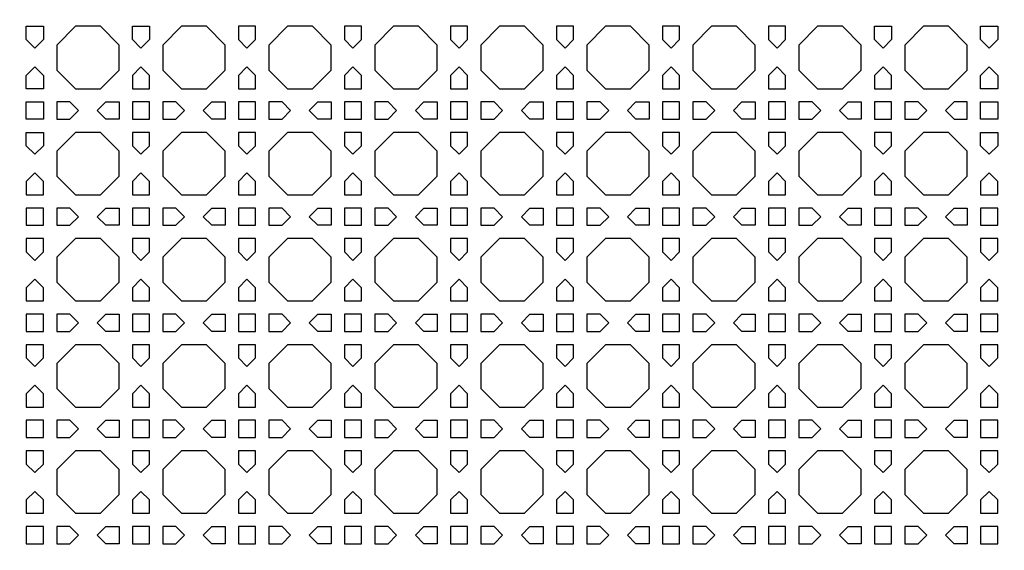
# Model space of a CAD drawing. Header units: millimetres. Extents: x 1204 to 5247, y 17 to 1217.
# Tile 7 of 53: x 2767 to 2990, y 547 to 667. Entities that reach past the tile are written whole.
import ezdxf

# ---------------------------------------------------------------- set-up
doc = ezdxf.new("R2010")
doc.units = ezdxf.units.MM
doc.header["$LTSCALE"] = 50
doc.layers.add('PATTERN', color=252, linetype='Continuous', true_color=0x696969)
doc.layers.add('PERIMETRO', color=7, linetype='Continuous', true_color=0x000000)

msp = doc.modelspace()

# ---------------------------------------------------------------- linework, layer by layer
at = {"layer": 'PATTERN'}
for points in [[(2768.18, 662.93), (2768.18, 665.92), (2772.08, 665.92), (2772.08, 662.93), (2770.13, 660.97)], [(2784.98, 651.78), (2789.22, 656.02), (2789.22, 661.68), (2784.98, 665.92), (2779.32, 665.92), (2775.08, 661.68), (2775.08, 656.02), (2779.32, 651.78)], [(2792.22, 662.93), (2792.22, 665.92), (2796.12, 665.92), (2796.12, 662.93), (2794.17, 660.97)], [(2803.36, 665.92), (2799.12, 661.68), (2799.12, 656.02), (2803.36, 651.78), (2809.02, 651.78), (2813.26, 656.02), (2813.26, 661.68), (2809.02, 665.92)], [(2820.16, 662.93), (2820.16, 665.92), (2816.26, 665.92), (2816.26, 662.93), (2818.21, 660.97)], [(2827.4, 665.92), (2823.16, 661.68), (2823.16, 656.02), (2827.4, 651.78), (2833.06, 651.78), (2837.3, 656.02), (2837.3, 661.68), (2833.06, 665.92)], [(2844.21, 662.93), (2844.21, 665.92), (2840.3, 665.92), (2840.3, 662.93), (2842.25, 660.97)], [(2851.44, 665.92), (2847.21, 661.68), (2847.21, 656.02), (2851.44, 651.78), (2857.11, 651.78), (2861.34, 656.02), (2861.34, 661.68), (2857.11, 665.92)], [(2868.25, 662.93), (2868.25, 665.92), (2864.34, 665.92), (2864.34, 662.93), (2866.3, 660.97)], [(2875.48, 665.92), (2871.25, 661.68), (2871.25, 656.02), (2875.48, 651.78), (2881.15, 651.78), (2885.38, 656.02), (2885.38, 661.68), (2881.15, 665.92)], [(2892.29, 662.93), (2892.29, 665.92), (2888.38, 665.92), (2888.38, 662.93), (2890.34, 660.97)], [(2899.53, 665.92), (2895.29, 661.68), (2895.29, 656.02), (2899.53, 651.78), (2905.19, 651.78), (2909.43, 656.02), (2909.43, 661.68), (2905.19, 665.92)], [(2916.33, 662.93), (2916.33, 665.92), (2912.43, 665.92), (2912.43, 662.93), (2914.38, 660.97)], [(2923.57, 665.92), (2919.33, 661.68), (2919.33, 656.02), (2923.57, 651.78), (2929.23, 651.78), (2933.47, 656.02), (2933.47, 661.68), (2929.23, 665.92)], [(2940.37, 662.93), (2940.37, 665.92), (2936.47, 665.92), (2936.47, 662.93), (2938.42, 660.97)], [(2947.61, 665.92), (2943.37, 661.68), (2943.37, 656.02), (2947.61, 651.78), (2953.27, 651.78), (2957.51, 656.02), (2957.51, 661.68), (2953.27, 665.92)], [(2960.51, 662.93), (2960.51, 665.92), (2964.41, 665.92), (2964.41, 662.93), (2962.46, 660.97)], [(2971.65, 651.78), (2977.31, 651.78), (2981.55, 656.02), (2981.55, 661.68), (2977.31, 665.92), (2971.65, 665.92), (2967.41, 661.68), (2967.41, 656.02)], [(2986.5, 660.97), (2984.55, 662.93), (2984.55, 665.92), (2988.46, 665.92), (2988.46, 662.93)], [(2772.08, 654.78), (2772.08, 651.78), (2768.18, 651.78), (2768.18, 654.78), (2770.13, 656.73)], [(2792.22, 654.78), (2792.22, 651.78), (2796.12, 651.78), (2796.12, 654.78), (2794.17, 656.73)], [(2816.26, 654.78), (2816.26, 651.78), (2820.16, 651.78), (2820.16, 654.78), (2818.21, 656.73)], [(2840.3, 654.78), (2840.3, 651.78), (2844.21, 651.78), (2844.21, 654.78), (2842.25, 656.73)], [(2864.34, 654.78), (2864.34, 651.78), (2868.25, 651.78), (2868.25, 654.78), (2866.3, 656.73)], [(2888.38, 654.78), (2888.38, 651.78), (2892.29, 651.78), (2892.29, 654.78), (2890.34, 656.73)], [(2912.43, 654.78), (2912.43, 651.78), (2916.33, 651.78), (2916.33, 654.78), (2914.38, 656.73)], [(2936.47, 654.78), (2936.47, 651.78), (2940.37, 651.78), (2940.37, 654.78), (2938.42, 656.73)], [(2960.51, 654.78), (2960.51, 651.78), (2964.41, 651.78), (2964.41, 654.78), (2962.46, 656.73)], [(2988.46, 654.78), (2988.46, 651.78), (2984.55, 651.78), (2984.55, 654.78), (2986.5, 656.73)], [(2768.18, 648.78), (2772.08, 648.78), (2772.08, 644.88), (2768.18, 644.88)], [(2778.08, 648.78), (2775.08, 648.78), (2775.08, 644.88), (2778.08, 644.88), (2780.03, 646.83)], [(2786.22, 648.78), (2789.22, 648.78), (2789.22, 644.88), (2786.22, 644.88), (2784.27, 646.83)], [(2796.12, 648.78), (2792.22, 648.78), (2792.22, 644.88), (2796.12, 644.88)], [(2802.12, 648.78), (2799.12, 648.78), (2799.12, 644.88), (2802.12, 644.88), (2804.07, 646.83)], [(2810.27, 648.78), (2813.26, 648.78), (2813.26, 644.88), (2810.27, 644.88), (2808.31, 646.83)], [(2820.16, 648.78), (2816.26, 648.78), (2816.26, 644.88), (2820.16, 644.88)], [(2826.16, 648.78), (2823.16, 648.78), (2823.16, 644.88), (2826.16, 644.88), (2828.11, 646.83)], [(2834.31, 648.78), (2837.3, 648.78), (2837.3, 644.88), (2834.31, 644.88), (2832.35, 646.83)], [(2844.21, 648.78), (2840.3, 648.78), (2840.3, 644.88), (2844.21, 644.88)], [(2850.2, 648.78), (2847.21, 648.78), (2847.21, 644.88), (2850.2, 644.88), (2852.15, 646.83)], [(2858.35, 648.78), (2861.34, 648.78), (2861.34, 644.88), (2858.35, 644.88), (2856.4, 646.83)], [(2868.25, 648.78), (2864.34, 648.78), (2864.34, 644.88), (2868.25, 644.88)], [(2874.24, 648.78), (2871.25, 648.78), (2871.25, 644.88), (2874.24, 644.88), (2876.19, 646.83)], [(2882.39, 648.78), (2885.38, 648.78), (2885.38, 644.88), (2882.39, 644.88), (2880.44, 646.83)], [(2892.29, 648.78), (2888.38, 648.78), (2888.38, 644.88), (2892.29, 644.88)], [(2898.28, 648.78), (2895.29, 648.78), (2895.29, 644.88), (2898.28, 644.88), (2900.24, 646.83)], [(2906.43, 648.78), (2909.43, 648.78), (2909.43, 644.88), (2906.43, 644.88), (2904.48, 646.83)], [(2916.33, 648.78), (2912.43, 648.78), (2912.43, 644.88), (2916.33, 644.88)], [(2922.32, 648.78), (2919.33, 648.78), (2919.33, 644.88), (2922.32, 644.88), (2924.28, 646.83)], [(2930.47, 648.78), (2933.47, 648.78), (2933.47, 644.88), (2930.47, 644.88), (2928.52, 646.83)], [(2940.37, 648.78), (2936.47, 648.78), (2936.47, 644.88), (2940.37, 644.88)], [(2946.37, 648.78), (2943.37, 648.78), (2943.37, 644.88), (2946.37, 644.88), (2948.32, 646.83)], [(2954.52, 648.78), (2957.51, 648.78), (2957.51, 644.88), (2954.52, 644.88), (2952.56, 646.83)], [(2964.41, 648.78), (2960.51, 648.78), (2960.51, 644.88), (2964.41, 644.88)], [(2970.41, 648.78), (2967.41, 648.78), (2967.41, 644.88), (2970.41, 644.88), (2972.36, 646.83)], [(2976.6, 646.83), (2978.56, 644.88), (2981.55, 644.88), (2981.55, 648.78), (2978.56, 648.78)], [(2988.46, 644.88), (2984.55, 644.88), (2984.55, 648.78), (2988.46, 648.78)], [(2768.18, 638.88), (2768.18, 641.88), (2772.08, 641.88), (2772.08, 638.88), (2770.13, 636.93)], [(2779.32, 641.88), (2775.08, 637.64), (2775.08, 631.98), (2779.32, 627.74), (2784.98, 627.74), (2789.22, 631.98), (2789.22, 637.64), (2784.98, 641.88)], [(2796.12, 638.88), (2796.12, 641.88), (2792.22, 641.88), (2792.22, 638.88), (2794.17, 636.93)], [(2803.36, 641.88), (2799.12, 637.64), (2799.12, 631.98), (2803.36, 627.74), (2809.02, 627.74), (2813.26, 631.98), (2813.26, 637.64), (2809.02, 641.88)], [(2820.16, 638.88), (2820.16, 641.88), (2816.26, 641.88), (2816.26, 638.88), (2818.21, 636.93)], [(2827.4, 641.88), (2823.16, 637.64), (2823.16, 631.98), (2827.4, 627.74), (2833.06, 627.74), (2837.3, 631.98), (2837.3, 637.64), (2833.06, 641.88)], [(2844.21, 638.88), (2844.21, 641.88), (2840.3, 641.88), (2840.3, 638.88), (2842.25, 636.93)], [(2851.44, 641.88), (2847.21, 637.64), (2847.21, 631.98), (2851.44, 627.74), (2857.11, 627.74), (2861.34, 631.98), (2861.34, 637.64), (2857.11, 641.88)], [(2868.25, 638.88), (2868.25, 641.88), (2864.34, 641.88), (2864.34, 638.88), (2866.3, 636.93)], [(2875.48, 641.88), (2871.25, 637.64), (2871.25, 631.98), (2875.48, 627.74), (2881.15, 627.74), (2885.38, 631.98), (2885.38, 637.64), (2881.15, 641.88)], [(2892.29, 638.88), (2892.29, 641.88), (2888.38, 641.88), (2888.38, 638.88), (2890.34, 636.93)], [(2899.53, 641.88), (2895.29, 637.64), (2895.29, 631.98), (2899.53, 627.74), (2905.19, 627.74), (2909.43, 631.98), (2909.43, 637.64), (2905.19, 641.88)], [(2916.33, 638.88), (2916.33, 641.88), (2912.43, 641.88), (2912.43, 638.88), (2914.38, 636.93)], [(2923.57, 641.88), (2919.33, 637.64), (2919.33, 631.98), (2923.57, 627.74), (2929.23, 627.74), (2933.47, 631.98), (2933.47, 637.64), (2929.23, 641.88)], [(2940.37, 638.88), (2940.37, 641.88), (2936.47, 641.88), (2936.47, 638.88), (2938.42, 636.93)], [(2947.61, 641.88), (2943.37, 637.64), (2943.37, 631.98), (2947.61, 627.74), (2953.27, 627.74), (2957.51, 631.98), (2957.51, 637.64), (2953.27, 641.88)], [(2964.41, 638.88), (2964.41, 641.88), (2960.51, 641.88), (2960.51, 638.88), (2962.46, 636.93)], [(2971.65, 641.88), (2967.41, 637.64), (2967.41, 631.98), (2971.65, 627.74), (2977.31, 627.74), (2981.55, 631.98), (2981.55, 637.64), (2977.31, 641.88)], [(2984.55, 638.88), (2984.55, 641.88), (2988.46, 641.88), (2988.46, 638.88), (2986.5, 636.93)], [(2768.18, 630.73), (2768.18, 627.74), (2772.08, 627.74), (2772.08, 630.73), (2770.13, 632.69)], [(2792.22, 630.73), (2792.22, 627.74), (2796.12, 627.74), (2796.12, 630.73), (2794.17, 632.69)], [(2816.26, 630.73), (2816.26, 627.74), (2820.16, 627.74), (2820.16, 630.73), (2818.21, 632.69)], [(2840.3, 630.73), (2840.3, 627.74), (2844.21, 627.74), (2844.21, 630.73), (2842.25, 632.69)], [(2864.34, 630.73), (2864.34, 627.74), (2868.25, 627.74), (2868.25, 630.73), (2866.3, 632.69)], [(2888.38, 630.73), (2888.38, 627.74), (2892.29, 627.74), (2892.29, 630.73), (2890.34, 632.69)], [(2912.43, 630.73), (2912.43, 627.74), (2916.33, 627.74), (2916.33, 630.73), (2914.38, 632.69)], [(2936.47, 630.73), (2936.47, 627.74), (2940.37, 627.74), (2940.37, 630.73), (2938.42, 632.69)], [(2960.51, 630.73), (2960.51, 627.74), (2964.41, 627.74), (2964.41, 630.73), (2962.46, 632.69)], [(2984.55, 630.73), (2984.55, 627.74), (2988.46, 627.74), (2988.46, 630.73), (2986.5, 632.69)], [(2772.08, 624.74), (2768.18, 624.74), (2768.18, 620.84), (2772.08, 620.84)], [(2778.08, 624.74), (2775.08, 624.74), (2775.08, 620.84), (2778.08, 620.84), (2780.03, 622.79)], [(2786.22, 624.74), (2789.22, 624.74), (2789.22, 620.84), (2786.22, 620.84), (2784.27, 622.79)], [(2796.12, 624.74), (2792.22, 624.74), (2792.22, 620.84), (2796.12, 620.84)], [(2802.12, 624.74), (2799.12, 624.74), (2799.12, 620.84), (2802.12, 620.84), (2804.07, 622.79)], [(2810.27, 624.74), (2813.26, 624.74), (2813.26, 620.84), (2810.27, 620.84), (2808.31, 622.79)], [(2820.16, 624.74), (2816.26, 624.74), (2816.26, 620.84), (2820.16, 620.84)], [(2826.16, 624.74), (2823.16, 624.74), (2823.16, 620.84), (2826.16, 620.84), (2828.11, 622.79)], [(2834.31, 624.74), (2837.3, 624.74), (2837.3, 620.84), (2834.31, 620.84), (2832.35, 622.79)], [(2844.21, 624.74), (2840.3, 624.74), (2840.3, 620.84), (2844.21, 620.84)], [(2850.2, 624.74), (2847.21, 624.74), (2847.21, 620.84), (2850.2, 620.84), (2852.15, 622.79)], [(2858.35, 624.74), (2861.34, 624.74), (2861.34, 620.84), (2858.35, 620.84), (2856.4, 622.79)], [(2868.25, 624.74), (2864.34, 624.74), (2864.34, 620.84), (2868.25, 620.84)], [(2874.24, 624.74), (2871.25, 624.74), (2871.25, 620.84), (2874.24, 620.84), (2876.19, 622.79)], [(2882.39, 624.74), (2885.38, 624.74), (2885.38, 620.84), (2882.39, 620.84), (2880.44, 622.79)], [(2892.29, 624.74), (2888.38, 624.74), (2888.38, 620.84), (2892.29, 620.84)], [(2898.28, 624.74), (2895.29, 624.74), (2895.29, 620.84), (2898.28, 620.84), (2900.24, 622.79)], [(2906.43, 624.74), (2909.43, 624.74), (2909.43, 620.84), (2906.43, 620.84), (2904.48, 622.79)], [(2916.33, 624.74), (2912.43, 624.74), (2912.43, 620.84), (2916.33, 620.84)], [(2922.32, 624.74), (2919.33, 624.74), (2919.33, 620.84), (2922.32, 620.84), (2924.28, 622.79)], [(2930.47, 624.74), (2933.47, 624.74), (2933.47, 620.84), (2930.47, 620.84), (2928.52, 622.79)], [(2940.37, 624.74), (2936.47, 624.74), (2936.47, 620.84), (2940.37, 620.84)], [(2946.37, 624.74), (2943.37, 624.74), (2943.37, 620.84), (2946.37, 620.84), (2948.32, 622.79)], [(2954.52, 624.74), (2957.51, 624.74), (2957.51, 620.84), (2954.52, 620.84), (2952.56, 622.79)], [(2964.41, 624.74), (2960.51, 624.74), (2960.51, 620.84), (2964.41, 620.84)], [(2970.41, 624.74), (2967.41, 624.74), (2967.41, 620.84), (2970.41, 620.84), (2972.36, 622.79)], [(2978.56, 624.74), (2981.55, 624.74), (2981.55, 620.84), (2978.56, 620.84), (2976.6, 622.79)], [(2988.46, 624.74), (2984.55, 624.74), (2984.55, 620.84), (2988.46, 620.84)], [(2772.08, 614.84), (2772.08, 617.84), (2768.18, 617.84), (2768.18, 614.84), (2770.13, 612.89)], [(2779.32, 617.84), (2775.08, 613.6), (2775.08, 607.94), (2779.32, 603.7), (2784.98, 603.7), (2789.22, 607.94), (2789.22, 613.6), (2784.98, 617.84)], [(2796.12, 614.84), (2796.12, 617.84), (2792.22, 617.84), (2792.22, 614.84), (2794.17, 612.89)], [(2803.36, 617.84), (2799.12, 613.6), (2799.12, 607.94), (2803.36, 603.7), (2809.02, 603.7), (2813.26, 607.94), (2813.26, 613.6), (2809.02, 617.84)], [(2820.16, 614.84), (2820.16, 617.84), (2816.26, 617.84), (2816.26, 614.84), (2818.21, 612.89)], [(2827.4, 617.84), (2823.16, 613.6), (2823.16, 607.94), (2827.4, 603.7), (2833.06, 603.7), (2837.3, 607.94), (2837.3, 613.6), (2833.06, 617.84)], [(2844.21, 614.84), (2844.21, 617.84), (2840.3, 617.84), (2840.3, 614.84), (2842.25, 612.89)], [(2851.44, 617.84), (2847.21, 613.6), (2847.21, 607.94), (2851.44, 603.7), (2857.11, 603.7), (2861.34, 607.94), (2861.34, 613.6), (2857.11, 617.84)], [(2868.25, 614.84), (2868.25, 617.84), (2864.34, 617.84), (2864.34, 614.84), (2866.3, 612.89)], [(2875.48, 617.84), (2871.25, 613.6), (2871.25, 607.94), (2875.48, 603.7), (2881.15, 603.7), (2885.38, 607.94), (2885.38, 613.6), (2881.15, 617.84)], [(2892.29, 614.84), (2892.29, 617.84), (2888.38, 617.84), (2888.38, 614.84), (2890.34, 612.89)], [(2899.53, 617.84), (2895.29, 613.6), (2895.29, 607.94), (2899.53, 603.7), (2905.19, 603.7), (2909.43, 607.94), (2909.43, 613.6), (2905.19, 617.84)], [(2916.33, 614.84), (2916.33, 617.84), (2912.43, 617.84), (2912.43, 614.84), (2914.38, 612.89)], [(2923.57, 617.84), (2919.33, 613.6), (2919.33, 607.94), (2923.57, 603.7), (2929.23, 603.7), (2933.47, 607.94), (2933.47, 613.6), (2929.23, 617.84)], [(2940.37, 614.84), (2940.37, 617.84), (2936.47, 617.84), (2936.47, 614.84), (2938.42, 612.89)], [(2947.61, 617.84), (2943.37, 613.6), (2943.37, 607.94), (2947.61, 603.7), (2953.27, 603.7), (2957.51, 607.94), (2957.51, 613.6), (2953.27, 617.84)], [(2964.41, 614.84), (2964.41, 617.84), (2960.51, 617.84), (2960.51, 614.84), (2962.46, 612.89)], [(2971.65, 617.84), (2967.41, 613.6), (2967.41, 607.94), (2971.65, 603.7), (2977.31, 603.7), (2981.55, 607.94), (2981.55, 613.6), (2977.31, 617.84)], [(2988.46, 614.84), (2988.46, 617.84), (2984.55, 617.84), (2984.55, 614.84), (2986.5, 612.89)], [(2768.18, 606.69), (2768.18, 603.7), (2772.08, 603.7), (2772.08, 606.69), (2770.13, 608.65)], [(2792.22, 606.69), (2792.22, 603.7), (2796.12, 603.7), (2796.12, 606.69), (2794.17, 608.65)], [(2816.26, 606.69), (2816.26, 603.7), (2820.16, 603.7), (2820.16, 606.69), (2818.21, 608.65)], [(2840.3, 606.69), (2840.3, 603.7), (2844.21, 603.7), (2844.21, 606.69), (2842.25, 608.65)], [(2864.34, 606.69), (2864.34, 603.7), (2868.25, 603.7), (2868.25, 606.69), (2866.3, 608.65)], [(2888.38, 606.69), (2888.38, 603.7), (2892.29, 603.7), (2892.29, 606.69), (2890.34, 608.65)], [(2912.43, 606.69), (2912.43, 603.7), (2916.33, 603.7), (2916.33, 606.69), (2914.38, 608.65)], [(2936.47, 606.69), (2936.47, 603.7), (2940.37, 603.7), (2940.37, 606.69), (2938.42, 608.65)], [(2960.51, 606.69), (2960.51, 603.7), (2964.41, 603.7), (2964.41, 606.69), (2962.46, 608.65)], [(2984.55, 606.69), (2984.55, 603.7), (2988.46, 603.7), (2988.46, 606.69), (2986.5, 608.65)], [(2772.08, 600.7), (2768.18, 600.7), (2768.18, 596.79), (2772.08, 596.79)], [(2778.08, 600.7), (2775.08, 600.7), (2775.08, 596.79), (2778.08, 596.79), (2780.03, 598.75)], [(2786.22, 600.7), (2789.22, 600.7), (2789.22, 596.79), (2786.22, 596.79), (2784.27, 598.75)], [(2796.12, 600.7), (2792.22, 600.7), (2792.22, 596.79), (2796.12, 596.79)], [(2802.12, 600.7), (2799.12, 600.7), (2799.12, 596.79), (2802.12, 596.79), (2804.07, 598.75)], [(2810.27, 600.7), (2813.26, 600.7), (2813.26, 596.79), (2810.27, 596.79), (2808.31, 598.75)], [(2820.16, 600.7), (2816.26, 600.7), (2816.26, 596.79), (2820.16, 596.79)], [(2826.16, 600.7), (2823.16, 600.7), (2823.16, 596.79), (2826.16, 596.79), (2828.11, 598.75)], [(2834.31, 600.7), (2837.3, 600.7), (2837.3, 596.79), (2834.31, 596.79), (2832.35, 598.75)], [(2844.21, 600.7), (2840.3, 600.7), (2840.3, 596.79), (2844.21, 596.79)], [(2850.2, 600.7), (2847.21, 600.7), (2847.21, 596.79), (2850.2, 596.79), (2852.15, 598.75)], [(2858.35, 600.7), (2861.34, 600.7), (2861.34, 596.79), (2858.35, 596.79), (2856.4, 598.75)], [(2868.25, 600.7), (2864.34, 600.7), (2864.34, 596.79), (2868.25, 596.79)], [(2874.24, 600.7), (2871.25, 600.7), (2871.25, 596.79), (2874.24, 596.79), (2876.19, 598.75)], [(2882.39, 600.7), (2885.38, 600.7), (2885.38, 596.79), (2882.39, 596.79), (2880.44, 598.75)], [(2892.29, 600.7), (2888.38, 600.7), (2888.38, 596.79), (2892.29, 596.79)], [(2898.28, 600.7), (2895.29, 600.7), (2895.29, 596.79), (2898.28, 596.79), (2900.24, 598.75)], [(2906.43, 600.7), (2909.43, 600.7), (2909.43, 596.79), (2906.43, 596.79), (2904.48, 598.75)], [(2916.33, 600.7), (2912.43, 600.7), (2912.43, 596.79), (2916.33, 596.79)], [(2922.32, 600.7), (2919.33, 600.7), (2919.33, 596.79), (2922.32, 596.79), (2924.28, 598.75)], [(2930.47, 600.7), (2933.47, 600.7), (2933.47, 596.79), (2930.47, 596.79), (2928.52, 598.75)], [(2940.37, 600.7), (2936.47, 600.7), (2936.47, 596.79), (2940.37, 596.79)], [(2946.37, 600.7), (2943.37, 600.7), (2943.37, 596.79), (2946.37, 596.79), (2948.32, 598.75)], [(2954.52, 600.7), (2957.51, 600.7), (2957.51, 596.79), (2954.52, 596.79), (2952.56, 598.75)], [(2964.41, 600.7), (2960.51, 600.7), (2960.51, 596.79), (2964.41, 596.79)], [(2970.41, 600.7), (2967.41, 600.7), (2967.41, 596.79), (2970.41, 596.79), (2972.36, 598.75)], [(2978.56, 600.7), (2981.55, 600.7), (2981.55, 596.79), (2978.56, 596.79), (2976.6, 598.75)], [(2988.46, 600.7), (2984.55, 600.7), (2984.55, 596.79), (2988.46, 596.79)], [(2772.08, 590.8), (2772.08, 593.79), (2768.18, 593.79), (2768.18, 590.8), (2770.13, 588.85)], [(2779.32, 593.79), (2775.08, 589.56), (2775.08, 583.89), (2779.32, 579.66), (2784.98, 579.66), (2789.22, 583.89), (2789.22, 589.56), (2784.98, 593.79)], [(2796.12, 590.8), (2796.12, 593.79), (2792.22, 593.79), (2792.22, 590.8), (2794.17, 588.85)], [(2803.36, 593.79), (2799.12, 589.56), (2799.12, 583.89), (2803.36, 579.66), (2809.02, 579.66), (2813.26, 583.89), (2813.26, 589.56), (2809.02, 593.79)], [(2820.16, 590.8), (2820.16, 593.79), (2816.26, 593.79), (2816.26, 590.8), (2818.21, 588.85)], [(2827.4, 593.79), (2823.16, 589.56), (2823.16, 583.89), (2827.4, 579.66), (2833.06, 579.66), (2837.3, 583.89), (2837.3, 589.56), (2833.06, 593.79)], [(2844.21, 590.8), (2844.21, 593.79), (2840.3, 593.79), (2840.3, 590.8), (2842.25, 588.85)], [(2851.44, 593.79), (2847.21, 589.56), (2847.21, 583.89), (2851.44, 579.66), (2857.11, 579.66), (2861.34, 583.89), (2861.34, 589.56), (2857.11, 593.79)], [(2868.25, 590.8), (2868.25, 593.79), (2864.34, 593.79), (2864.34, 590.8), (2866.3, 588.85)], [(2875.48, 593.79), (2871.25, 589.56), (2871.25, 583.89), (2875.48, 579.66), (2881.15, 579.66), (2885.38, 583.89), (2885.38, 589.56), (2881.15, 593.79)], [(2892.29, 590.8), (2892.29, 593.79), (2888.38, 593.79), (2888.38, 590.8), (2890.34, 588.85)], [(2899.53, 593.79), (2895.29, 589.56), (2895.29, 583.89), (2899.53, 579.66), (2905.19, 579.66), (2909.43, 583.89), (2909.43, 589.56), (2905.19, 593.79)], [(2916.33, 590.8), (2916.33, 593.79), (2912.43, 593.79), (2912.43, 590.8), (2914.38, 588.85)], [(2923.57, 593.79), (2919.33, 589.56), (2919.33, 583.89), (2923.57, 579.66), (2929.23, 579.66), (2933.47, 583.89), (2933.47, 589.56), (2929.23, 593.79)], [(2940.37, 590.8), (2940.37, 593.79), (2936.47, 593.79), (2936.47, 590.8), (2938.42, 588.85)], [(2947.61, 593.79), (2943.37, 589.56), (2943.37, 583.89), (2947.61, 579.66), (2953.27, 579.66), (2957.51, 583.89), (2957.51, 589.56), (2953.27, 593.79)], [(2964.41, 590.8), (2964.41, 593.79), (2960.51, 593.79), (2960.51, 590.8), (2962.46, 588.85)], [(2971.65, 593.79), (2967.41, 589.56), (2967.41, 583.89), (2971.65, 579.66), (2977.31, 579.66), (2981.55, 583.89), (2981.55, 589.56), (2977.31, 593.79)], [(2988.46, 590.8), (2988.46, 593.79), (2984.55, 593.79), (2984.55, 590.8), (2986.5, 588.85)], [(2768.18, 582.65), (2768.18, 579.66), (2772.08, 579.66), (2772.08, 582.65), (2770.13, 584.6)], [(2792.22, 582.65), (2792.22, 579.66), (2796.12, 579.66), (2796.12, 582.65), (2794.17, 584.6)], [(2816.26, 582.65), (2816.26, 579.66), (2820.16, 579.66), (2820.16, 582.65), (2818.21, 584.6)], [(2840.3, 582.65), (2840.3, 579.66), (2844.21, 579.66), (2844.21, 582.65), (2842.25, 584.6)], [(2864.34, 582.65), (2864.34, 579.66), (2868.25, 579.66), (2868.25, 582.65), (2866.3, 584.6)], [(2888.38, 582.65), (2888.38, 579.66), (2892.29, 579.66), (2892.29, 582.65), (2890.34, 584.6)], [(2912.43, 582.65), (2912.43, 579.66), (2916.33, 579.66), (2916.33, 582.65), (2914.38, 584.6)], [(2936.47, 582.65), (2936.47, 579.66), (2940.37, 579.66), (2940.37, 582.65), (2938.42, 584.6)], [(2960.51, 582.65), (2960.51, 579.66), (2964.41, 579.66), (2964.41, 582.65), (2962.46, 584.6)], [(2984.55, 582.65), (2984.55, 579.66), (2988.46, 579.66), (2988.46, 582.65), (2986.5, 584.6)], [(2772.08, 576.66), (2768.18, 576.66), (2768.18, 572.75), (2772.08, 572.75)], [(2778.08, 576.66), (2775.08, 576.66), (2775.08, 572.75), (2778.08, 572.75), (2780.03, 574.71)], [(2786.22, 576.66), (2789.22, 576.66), (2789.22, 572.75), (2786.22, 572.75), (2784.27, 574.71)], [(2796.12, 576.66), (2792.22, 576.66), (2792.22, 572.75), (2796.12, 572.75)], [(2802.12, 576.66), (2799.12, 576.66), (2799.12, 572.75), (2802.12, 572.75), (2804.07, 574.71)], [(2810.27, 576.66), (2813.26, 576.66), (2813.26, 572.75), (2810.27, 572.75), (2808.31, 574.71)], [(2820.16, 576.66), (2816.26, 576.66), (2816.26, 572.75), (2820.16, 572.75)], [(2826.16, 576.66), (2823.16, 576.66), (2823.16, 572.75), (2826.16, 572.75), (2828.11, 574.71)], [(2834.31, 576.66), (2837.3, 576.66), (2837.3, 572.75), (2834.31, 572.75), (2832.35, 574.71)], [(2844.21, 576.66), (2840.3, 576.66), (2840.3, 572.75), (2844.21, 572.75)], [(2850.2, 576.66), (2847.21, 576.66), (2847.21, 572.75), (2850.2, 572.75), (2852.15, 574.71)], [(2858.35, 576.66), (2861.34, 576.66), (2861.34, 572.75), (2858.35, 572.75), (2856.4, 574.71)], [(2868.25, 576.66), (2864.34, 576.66), (2864.34, 572.75), (2868.25, 572.75)], [(2874.24, 576.66), (2871.25, 576.66), (2871.25, 572.75), (2874.24, 572.75), (2876.19, 574.71)], [(2882.39, 576.66), (2885.38, 576.66), (2885.38, 572.75), (2882.39, 572.75), (2880.44, 574.71)], [(2892.29, 576.66), (2888.38, 576.66), (2888.38, 572.75), (2892.29, 572.75)], [(2898.28, 576.66), (2895.29, 576.66), (2895.29, 572.75), (2898.28, 572.75), (2900.24, 574.71)], [(2906.43, 576.66), (2909.43, 576.66), (2909.43, 572.75), (2906.43, 572.75), (2904.48, 574.71)], [(2916.33, 576.66), (2912.43, 576.66), (2912.43, 572.75), (2916.33, 572.75)], [(2922.32, 576.66), (2919.33, 576.66), (2919.33, 572.75), (2922.32, 572.75), (2924.28, 574.71)], [(2930.47, 576.66), (2933.47, 576.66), (2933.47, 572.75), (2930.47, 572.75), (2928.52, 574.71)], [(2940.37, 576.66), (2936.47, 576.66), (2936.47, 572.75), (2940.37, 572.75)], [(2946.37, 576.66), (2943.37, 576.66), (2943.37, 572.75), (2946.37, 572.75), (2948.32, 574.71)], [(2954.52, 576.66), (2957.51, 576.66), (2957.51, 572.75), (2954.52, 572.75), (2952.56, 574.71)], [(2964.41, 576.66), (2960.51, 576.66), (2960.51, 572.75), (2964.41, 572.75)], [(2970.41, 576.66), (2967.41, 576.66), (2967.41, 572.75), (2970.41, 572.75), (2972.36, 574.71)], [(2978.56, 576.66), (2981.55, 576.66), (2981.55, 572.75), (2978.56, 572.75), (2976.6, 574.71)], [(2988.46, 576.66), (2984.55, 576.66), (2984.55, 572.75), (2988.46, 572.75)], [(2772.08, 566.76), (2772.08, 569.75), (2768.18, 569.75), (2768.18, 566.76), (2770.13, 564.81)], [(2779.32, 569.75), (2775.08, 565.52), (2775.08, 559.85), (2779.32, 555.62), (2784.98, 555.62), (2789.22, 559.85), (2789.22, 565.52), (2784.98, 569.75)], [(2796.12, 566.76), (2796.12, 569.75), (2792.22, 569.75), (2792.22, 566.76), (2794.17, 564.81)], [(2803.36, 569.75), (2799.12, 565.52), (2799.12, 559.85), (2803.36, 555.62), (2809.02, 555.62), (2813.26, 559.85), (2813.26, 565.52), (2809.02, 569.75)], [(2820.16, 566.76), (2820.16, 569.75), (2816.26, 569.75), (2816.26, 566.76), (2818.21, 564.81)], [(2827.4, 569.75), (2823.16, 565.52), (2823.16, 559.85), (2827.4, 555.62), (2833.06, 555.62), (2837.3, 559.85), (2837.3, 565.52), (2833.06, 569.75)], [(2844.21, 566.76), (2844.21, 569.75), (2840.3, 569.75), (2840.3, 566.76), (2842.25, 564.81)], [(2851.44, 569.75), (2847.21, 565.52), (2847.21, 559.85), (2851.44, 555.62), (2857.11, 555.62), (2861.34, 559.85), (2861.34, 565.52), (2857.11, 569.75)], [(2868.25, 566.76), (2868.25, 569.75), (2864.34, 569.75), (2864.34, 566.76), (2866.3, 564.81)], [(2875.48, 569.75), (2871.25, 565.52), (2871.25, 559.85), (2875.48, 555.62), (2881.15, 555.62), (2885.38, 559.85), (2885.38, 565.52), (2881.15, 569.75)], [(2892.29, 566.76), (2892.29, 569.75), (2888.38, 569.75), (2888.38, 566.76), (2890.34, 564.81)], [(2899.53, 569.75), (2895.29, 565.52), (2895.29, 559.85), (2899.53, 555.62), (2905.19, 555.62), (2909.43, 559.85), (2909.43, 565.52), (2905.19, 569.75)], [(2916.33, 566.76), (2916.33, 569.75), (2912.43, 569.75), (2912.43, 566.76), (2914.38, 564.81)], [(2923.57, 569.75), (2919.33, 565.52), (2919.33, 559.85), (2923.57, 555.62), (2929.23, 555.62), (2933.47, 559.85), (2933.47, 565.52), (2929.23, 569.75)], [(2940.37, 566.76), (2940.37, 569.75), (2936.47, 569.75), (2936.47, 566.76), (2938.42, 564.81)], [(2947.61, 569.75), (2943.37, 565.52), (2943.37, 559.85), (2947.61, 555.62), (2953.27, 555.62), (2957.51, 559.85), (2957.51, 565.52), (2953.27, 569.75)], [(2964.41, 566.76), (2964.41, 569.75), (2960.51, 569.75), (2960.51, 566.76), (2962.46, 564.81)], [(2971.65, 569.75), (2967.41, 565.52), (2967.41, 559.85), (2971.65, 555.62), (2977.31, 555.62), (2981.55, 559.85), (2981.55, 565.52), (2977.31, 569.75)], [(2988.46, 566.76), (2988.46, 569.75), (2984.55, 569.75), (2984.55, 566.76), (2986.5, 564.81)], [(2768.18, 558.61), (2768.18, 555.62), (2772.08, 555.62), (2772.08, 558.61), (2770.13, 560.56)], [(2792.22, 558.61), (2792.22, 555.62), (2796.12, 555.62), (2796.12, 558.61), (2794.17, 560.56)], [(2816.26, 558.61), (2816.26, 555.62), (2820.16, 555.62), (2820.16, 558.61), (2818.21, 560.56)], [(2840.3, 558.61), (2840.3, 555.62), (2844.21, 555.62), (2844.21, 558.61), (2842.25, 560.56)], [(2864.34, 558.61), (2864.34, 555.62), (2868.25, 555.62), (2868.25, 558.61), (2866.3, 560.56)], [(2888.38, 558.61), (2888.38, 555.62), (2892.29, 555.62), (2892.29, 558.61), (2890.34, 560.56)], [(2912.43, 558.61), (2912.43, 555.62), (2916.33, 555.62), (2916.33, 558.61), (2914.38, 560.56)], [(2936.47, 558.61), (2936.47, 555.62), (2940.37, 555.62), (2940.37, 558.61), (2938.42, 560.56)], [(2960.51, 558.61), (2960.51, 555.62), (2964.41, 555.62), (2964.41, 558.61), (2962.46, 560.56)], [(2984.55, 558.61), (2984.55, 555.62), (2988.46, 555.62), (2988.46, 558.61), (2986.5, 560.56)], [(2772.08, 552.62), (2768.18, 552.62), (2768.18, 548.71), (2772.08, 548.71)], [(2778.08, 552.62), (2775.08, 552.62), (2775.08, 548.71), (2778.08, 548.71), (2780.03, 550.66)], [(2786.22, 552.62), (2789.22, 552.62), (2789.22, 548.71), (2786.22, 548.71), (2784.27, 550.66)], [(2796.12, 552.62), (2792.22, 552.62), (2792.22, 548.71), (2796.12, 548.71)], [(2802.12, 552.62), (2799.12, 552.62), (2799.12, 548.71), (2802.12, 548.71), (2804.07, 550.66)], [(2810.27, 552.62), (2813.26, 552.62), (2813.26, 548.71), (2810.27, 548.71), (2808.31, 550.66)], [(2820.16, 552.62), (2816.26, 552.62), (2816.26, 548.71), (2820.16, 548.71)], [(2826.16, 552.62), (2823.16, 552.62), (2823.16, 548.71), (2826.16, 548.71), (2828.11, 550.66)], [(2834.31, 552.62), (2837.3, 552.62), (2837.3, 548.71), (2834.31, 548.71), (2832.35, 550.66)], [(2844.21, 552.62), (2840.3, 552.62), (2840.3, 548.71), (2844.21, 548.71)], [(2850.2, 552.62), (2847.21, 552.62), (2847.21, 548.71), (2850.2, 548.71), (2852.15, 550.66)], [(2858.35, 552.62), (2861.34, 552.62), (2861.34, 548.71), (2858.35, 548.71), (2856.4, 550.66)], [(2868.25, 552.62), (2864.34, 552.62), (2864.34, 548.71), (2868.25, 548.71)], [(2874.24, 552.62), (2871.25, 552.62), (2871.25, 548.71), (2874.24, 548.71), (2876.19, 550.66)], [(2882.39, 552.62), (2885.38, 552.62), (2885.38, 548.71), (2882.39, 548.71), (2880.44, 550.66)], [(2892.29, 552.62), (2888.38, 552.62), (2888.38, 548.71), (2892.29, 548.71)], [(2898.28, 552.62), (2895.29, 552.62), (2895.29, 548.71), (2898.28, 548.71), (2900.24, 550.66)], [(2906.43, 552.62), (2909.43, 552.62), (2909.43, 548.71), (2906.43, 548.71), (2904.48, 550.66)], [(2916.33, 552.62), (2912.43, 552.62), (2912.43, 548.71), (2916.33, 548.71)], [(2922.32, 552.62), (2919.33, 552.62), (2919.33, 548.71), (2922.32, 548.71), (2924.28, 550.66)], [(2930.47, 552.62), (2933.47, 552.62), (2933.47, 548.71), (2930.47, 548.71), (2928.52, 550.66)], [(2940.37, 552.62), (2936.47, 552.62), (2936.47, 548.71), (2940.37, 548.71)], [(2946.37, 552.62), (2943.37, 552.62), (2943.37, 548.71), (2946.37, 548.71), (2948.32, 550.66)], [(2954.52, 552.62), (2957.51, 552.62), (2957.51, 548.71), (2954.52, 548.71), (2952.56, 550.66)], [(2964.41, 552.62), (2960.51, 552.62), (2960.51, 548.71), (2964.41, 548.71)], [(2970.41, 552.62), (2967.41, 552.62), (2967.41, 548.71), (2970.41, 548.71), (2972.36, 550.66)], [(2978.56, 552.62), (2981.55, 552.62), (2981.55, 548.71), (2978.56, 548.71), (2976.6, 550.66)], [(2988.46, 552.62), (2984.55, 552.62), (2984.55, 548.71), (2988.46, 548.71)]]:
    msp.add_lwpolyline(points, close=True, dxfattribs=at)
at = {"layer": 'PERIMETRO'}
msp.add_circle((2986.5, 767.04), 450, dxfattribs=at)

doc.saveas('drawing.dxf')
